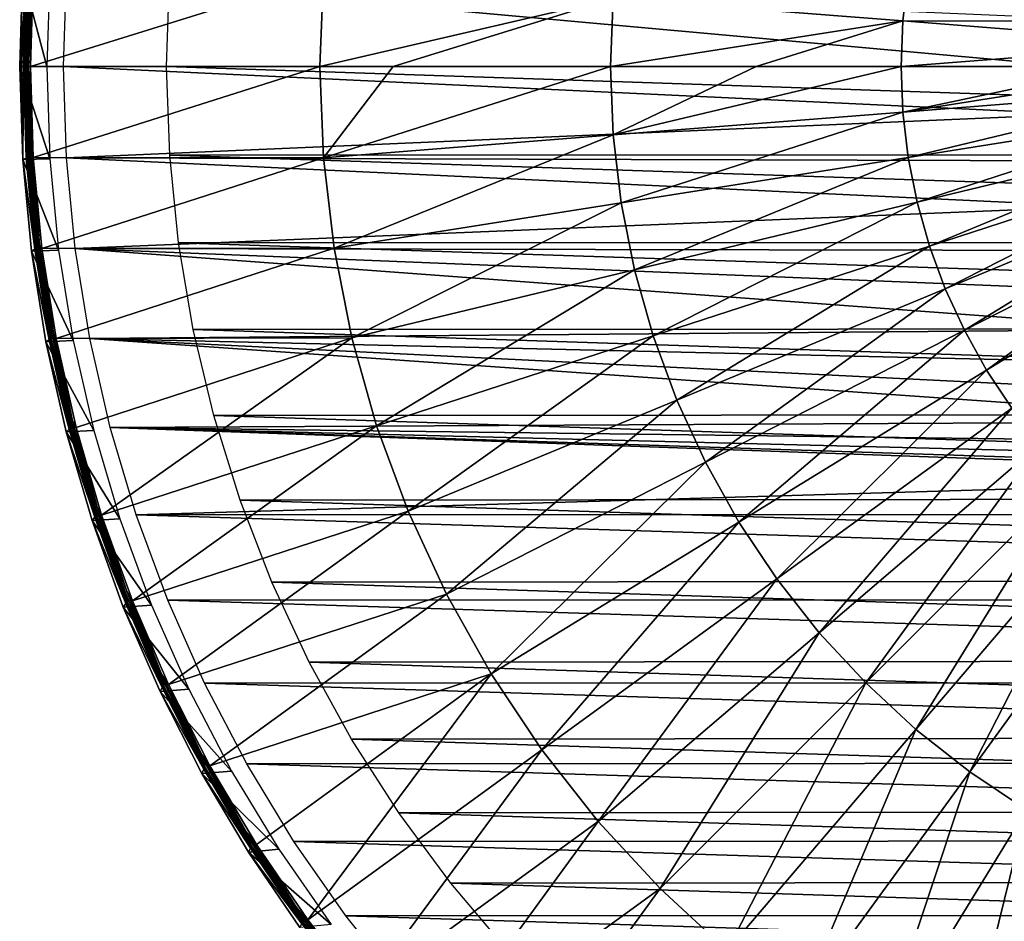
# Model space of a CAD drawing. Header units: millimetres. Extents: x -100 to 100, y -100 to 100.
# Tile 2 of 104: x -100 to -33, y -58 to 3. Entities that reach past the tile are written whole.
import ezdxf

# ---------------------------------------------------------------- set-up
doc = ezdxf.new("R2010")
doc.units = ezdxf.units.MM
doc.header["$LTSCALE"] = 52.148148
for name, color, linetype in [('345', 7, 'CONTINUOUS'), ('346', 7, 'CONTINUOUS'), ('67', 7, 'CONTINUOUS'), ('68', 7, 'CONTINUOUS'), ('69', 7, 'CONTINUOUS'), ('70', 7, 'CONTINUOUS'), ('71', 7, 'CONTINUOUS'), ('72', 7, 'CONTINUOUS'), ('73', 7, 'CONTINUOUS'), ('74', 7, 'CONTINUOUS'), ('75', 7, 'CONTINUOUS')]:
    doc.layers.add(name, color=color, linetype=linetype)

msp = doc.modelspace()

# ---------------------------------------------------------------- linework, layer by layer
at = {"layer": '345', "linetype": 'Continuous'}
for points in [[(-96.799, 6.233, -120), (-28.024, 0, -120), (-97, 0, -120), (-96.799, 6.233, -120)], [(-27.832, 3.277, -120), (-28.024, 0, -120), (-96.799, 6.233, -120), (-27.832, 3.277, -120)], [(-28.024, 0, -120), (-27.834, -3.258, -120), (-97, 0, -120), (-28.024, 0, -120)], [(-97, 0, -120), (-27.834, -3.258, -120), (-96.798, -6.246, -120), (-97, 0, -120)], [(-27.834, -3.258, -120), (-27.27, -6.455, -120), (-96.798, -6.246, -120), (-27.834, -3.258, -120)], [(-27.27, -6.455, -120), (-26.334, -9.584, -120), (-96.798, -6.246, -120), (-27.27, -6.455, -120)], [(-96.798, -6.246, -120), (-26.334, -9.584, -120), (-96.199, -12.438, -120), (-96.798, -6.246, -120)], [(-26.334, -9.584, -120), (-25.043, -12.576, -120), (-96.199, -12.438, -120), (-26.334, -9.584, -120)], [(-23.419, -15.392, -120), (-21.484, -17.995, -120), (-96.199, -12.438, -120), (-23.419, -15.392, -120)], [(-96.199, -12.438, -120), (-21.484, -17.995, -120), (-95.201, -18.591, -120), (-96.199, -12.438, -120)], [(-25.043, -12.576, -120), (-23.419, -15.392, -120), (-96.199, -12.438, -120), (-25.043, -12.576, -120)], [(-21.484, -17.995, -120), (-19.251, -20.364, -120), (-95.201, -18.591, -120), (-21.484, -17.995, -120)], [(-16.745, -22.471, -120), (-14.009, -24.271, -120), (-95.201, -18.591, -120), (-16.745, -22.471, -120)], [(-95.201, -18.591, -120), (-14.009, -24.271, -120), (-93.808, -24.677, -120), (-95.201, -18.591, -120)], [(-19.251, -20.364, -120), (-16.745, -22.471, -120), (-95.201, -18.591, -120), (-19.251, -20.364, -120)], [(-14.009, -24.271, -120), (-11.091, -25.736, -120), (-93.808, -24.677, -120), (-14.009, -24.271, -120)], [(-4.844, -27.602, -120), (-1.611, -27.978, -120), (-93.808, -24.677, -120), (-4.844, -27.602, -120)], [(-93.808, -24.677, -120), (-1.611, -27.978, -120), (-92.031, -30.645, -120), (-93.808, -24.677, -120)], [(-8.017, -26.853, -120), (-4.844, -27.602, -120), (-93.808, -24.677, -120), (-8.017, -26.853, -120)], [(-11.091, -25.736, -120), (-8.017, -26.853, -120), (-93.808, -24.677, -120), (-11.091, -25.736, -120)], [(-92.031, -30.645, -120), (-1.611, -27.978, -120), (92.052, -30.582, -120), (-92.031, -30.645, -120)], [(89.901, -36.423, -120), (-92.031, -30.645, -120), (92.052, -30.582, -120), (89.901, -36.423, -120)], [(-89.872, -36.496, -120), (-92.031, -30.645, -120), (89.901, -36.423, -120), (-89.872, -36.496, -120)], [(87.391, -42.093, -120), (-89.872, -36.496, -120), (89.901, -36.423, -120), (87.391, -42.093, -120)], [(-87.354, -42.171, -120), (-89.872, -36.496, -120), (87.391, -42.093, -120), (-87.354, -42.171, -120)], [(84.52, -47.597, -120), (-87.354, -42.171, -120), (87.391, -42.093, -120), (84.52, -47.597, -120)], [(-84.474, -47.677, -120), (-87.354, -42.171, -120), (84.52, -47.597, -120), (-84.474, -47.677, -120)], [(81.304, -52.901, -120), (-84.474, -47.677, -120), (84.52, -47.597, -120), (81.304, -52.901, -120)], [(-81.254, -52.979, -120), (-84.474, -47.677, -120), (81.304, -52.901, -120), (-81.254, -52.979, -120)], [(77.741, -58.01, -120), (-81.254, -52.979, -120), (81.304, -52.901, -120), (77.741, -58.01, -120)], [(-77.688, -58.081, -120), (-81.254, -52.979, -120), (77.741, -58.01, -120), (-77.688, -58.081, -120)], [(73.867, -62.869, -120), (-77.688, -58.081, -120), (77.741, -58.01, -120), (73.867, -62.869, -120)], [(-73.814, -62.932, -120), (-77.688, -58.081, -120), (73.867, -62.869, -120), (-73.814, -62.932, -120)]]:
    msp.add_3dface(points, dxfattribs=at)
at = {"layer": '346', "color": 251, "linetype": 'Continuous', "true_color": 0x4c4c4c}
for points in [[(89.742, 6.07, -106.6), (89.95, 0, -106.6), (-89.746, 6.033, -106.6), (89.742, 6.07, -106.6)], [(89.95, 0, -106.6), (-89.95, 0, -106.6), (-89.746, 6.033, -106.6), (89.95, 0, -106.6)], [(-89.742, -6.07, -106.6), (-89.95, 0, -106.6), (89.746, -6.033, -106.6), (-89.742, -6.07, -106.6)], [(89.746, -6.033, -106.6), (-89.95, 0, -106.6), (89.95, 0, -106.6), (89.746, -6.033, -106.6)], [(89.147, -11.996, -106.6), (-89.742, -6.07, -106.6), (89.746, -6.033, -106.6), (89.147, -11.996, -106.6)], [(-89.137, -12.065, -106.6), (-89.742, -6.07, -106.6), (89.147, -11.996, -106.6), (-89.137, -12.065, -106.6)], [(88.153, -17.891, -106.6), (-89.137, -12.065, -106.6), (89.147, -11.996, -106.6), (88.153, -17.891, -106.6)], [(-88.133, -17.988, -106.6), (-89.137, -12.065, -106.6), (88.153, -17.891, -106.6), (-88.133, -17.988, -106.6)], [(86.757, -23.745, -106.6), (-88.133, -17.988, -106.6), (88.153, -17.891, -106.6), (86.757, -23.745, -106.6)], [(-86.723, -23.865, -106.6), (-88.133, -17.988, -106.6), (86.757, -23.745, -106.6), (-86.723, -23.865, -106.6)], [(84.973, -29.502, -106.6), (-86.723, -23.865, -106.6), (86.757, -23.745, -106.6), (84.973, -29.502, -106.6)], [(-84.924, -29.642, -106.6), (-86.723, -23.865, -106.6), (84.973, -29.502, -106.6), (-84.924, -29.642, -106.6)], [(82.819, -35.098, -106.6), (-84.924, -29.642, -106.6), (84.973, -29.502, -106.6), (82.819, -35.098, -106.6)], [(-82.755, -35.25, -106.6), (-84.924, -29.642, -106.6), (82.819, -35.098, -106.6), (-82.755, -35.25, -106.6)], [(80.282, -40.562, -106.6), (-82.755, -35.25, -106.6), (82.819, -35.098, -106.6), (80.282, -40.562, -106.6)], [(-80.201, -40.72, -106.6), (-82.755, -35.25, -106.6), (80.282, -40.562, -106.6), (-80.201, -40.72, -106.6)], [(77.394, -45.836, -106.6), (-80.201, -40.72, -106.6), (80.282, -40.562, -106.6), (77.394, -45.836, -106.6)], [(-77.3, -45.996, -106.6), (-80.201, -40.72, -106.6), (77.394, -45.836, -106.6), (-77.3, -45.996, -106.6)], [(74.184, -50.872, -106.6), (-77.3, -45.996, -106.6), (77.394, -45.836, -106.6), (74.184, -50.872, -106.6)], [(-74.079, -51.026, -106.6), (-77.3, -45.996, -106.6), (74.184, -50.872, -106.6), (-74.079, -51.026, -106.6)], [(70.638, -55.692, -106.6), (-74.079, -51.026, -106.6), (74.184, -50.872, -106.6), (70.638, -55.692, -106.6)], [(-70.525, -55.835, -106.6), (-74.079, -51.026, -106.6), (70.638, -55.692, -106.6), (-70.525, -55.835, -106.6)], [(66.78, -60.262, -106.6), (-70.525, -55.835, -106.6), (70.638, -55.692, -106.6), (66.78, -60.262, -106.6)], [(-66.664, -60.39, -106.6), (-70.525, -55.835, -106.6), (66.78, -60.262, -106.6), (-66.664, -60.39, -106.6)]]:
    msp.add_3dface(points, dxfattribs=at)
at = {"layer": '67', "color": 251, "linetype": 'Continuous', "true_color": 0x4c4c4c}
for points in [[(-99.266, 0, -104.981), (-99.071, -6.233, -104.981), (-79.48, 0, -104.27), (-99.266, 0, -104.981)], [(-79.48, 0, -104.27), (-99.071, -6.233, -104.981), (-79.235, -6.236, -104.27), (-79.48, 0, -104.27)], [(-79.48, 0, -104.27), (-79.235, -6.236, -104.27), (-74.458, 0, -104.114), (-79.48, 0, -104.27)], [(-79.235, -6.236, -104.27), (-59.426, -4.677, -103.714), (-59.61, 0, -103.714), (-79.235, -6.236, -104.27)], [(-79.235, -6.236, -104.27), (-59.61, 0, -103.714), (-74.458, 0, -104.114), (-79.235, -6.236, -104.27)], [(-59.426, -4.677, -103.714), (-49.643, 0, -103.495), (-59.61, 0, -103.714), (-59.426, -4.677, -103.714)], [(-39.613, -3.118, -103.317), (-39.735, 0, -103.317), (-59.426, -4.677, -103.714), (-39.613, -3.118, -103.317)], [(-39.735, 0, -103.317), (-49.643, 0, -103.495), (-59.426, -4.677, -103.714), (-39.735, 0, -103.317)], [(-39.613, -3.118, -103.317), (-24.822, 0, -103.124), (-39.735, 0, -103.317), (-39.613, -3.118, -103.317)], [(-19.797, -1.558, -103.079), (-19.858, 0, -103.079), (-39.613, -3.118, -103.317), (-19.797, -1.558, -103.079)], [(-19.858, 0, -103.079), (-24.822, 0, -103.124), (-39.613, -3.118, -103.317), (-19.858, 0, -103.079)], [(-39.246, -6.216, -103.317), (-19.797, -1.558, -103.079), (-39.613, -3.118, -103.317), (-39.246, -6.216, -103.317)], [(-19.614, -3.107, -103.079), (-19.797, -1.558, -103.079), (-39.246, -6.216, -103.317), (-19.614, -3.107, -103.079)], [(-58.876, -9.325, -103.714), (-39.613, -3.118, -103.317), (-59.426, -4.677, -103.714), (-58.876, -9.325, -103.714)], [(-39.246, -6.216, -103.317), (-39.613, -3.118, -103.317), (-58.876, -9.325, -103.714), (-39.246, -6.216, -103.317)], [(-38.637, -9.276, -103.317), (-19.614, -3.107, -103.079), (-39.246, -6.216, -103.317), (-38.637, -9.276, -103.317)], [(-19.31, -4.636, -103.079), (-19.614, -3.107, -103.079), (-38.637, -9.276, -103.317), (-19.31, -4.636, -103.079)], [(-79.235, -6.236, -104.27), (-78.502, -12.433, -104.27), (-59.426, -4.677, -103.714), (-79.235, -6.236, -104.27)], [(-78.502, -12.433, -104.27), (-58.876, -9.325, -103.714), (-59.426, -4.677, -103.714), (-78.502, -12.433, -104.27)], [(-37.791, -12.279, -103.317), (-19.31, -4.636, -103.079), (-38.637, -9.276, -103.317), (-37.791, -12.279, -103.317)], [(-18.886, -6.137, -103.079), (-19.31, -4.636, -103.079), (-37.791, -12.279, -103.317), (-18.886, -6.137, -103.079)], [(-99.071, -6.233, -104.981), (-98.484, -12.441, -104.981), (-79.235, -6.236, -104.27), (-99.071, -6.233, -104.981)], [(-79.235, -6.236, -104.27), (-98.484, -12.441, -104.981), (-78.502, -12.433, -104.27), (-79.235, -6.236, -104.27)], [(-57.963, -13.916, -103.714), (-39.246, -6.216, -103.317), (-58.876, -9.325, -103.714), (-57.963, -13.916, -103.714)], [(-38.637, -9.276, -103.317), (-39.246, -6.216, -103.317), (-57.963, -13.916, -103.714), (-38.637, -9.276, -103.317)], [(-36.711, -15.206, -103.317), (-18.886, -6.137, -103.079), (-37.791, -12.279, -103.317), (-36.711, -15.206, -103.317)], [(-18.347, -7.599, -103.079), (-18.886, -6.137, -103.079), (-36.711, -15.206, -103.317), (-18.347, -7.599, -103.079)], [(-35.404, -18.039, -103.317), (-18.347, -7.599, -103.079), (-36.711, -15.206, -103.317), (-35.404, -18.039, -103.317)], [(-17.694, -9.016, -103.079), (-18.347, -7.599, -103.079), (-35.404, -18.039, -103.317), (-17.694, -9.016, -103.079)], [(-78.502, -12.433, -104.27), (-77.284, -18.554, -104.27), (-58.876, -9.325, -103.714), (-78.502, -12.433, -104.27)], [(-77.284, -18.554, -104.27), (-57.963, -13.916, -103.714), (-58.876, -9.325, -103.714), (-77.284, -18.554, -104.27)], [(-56.692, -18.42, -103.714), (-38.637, -9.276, -103.317), (-57.963, -13.916, -103.714), (-56.692, -18.42, -103.714)], [(-37.791, -12.279, -103.317), (-38.637, -9.276, -103.317), (-56.692, -18.42, -103.714), (-37.791, -12.279, -103.317)], [(-33.88, -20.762, -103.317), (-17.694, -9.016, -103.079), (-35.404, -18.039, -103.317), (-33.88, -20.762, -103.317)], [(-16.932, -10.376, -103.079), (-17.694, -9.016, -103.079), (-33.88, -20.762, -103.317), (-16.932, -10.376, -103.079)], [(-32.147, -23.356, -103.317), (-16.932, -10.376, -103.079), (-33.88, -20.762, -103.317), (-32.147, -23.356, -103.317)], [(-98.484, -12.441, -104.981), (-97.508, -18.601, -104.981), (-78.502, -12.433, -104.27), (-98.484, -12.441, -104.981)], [(-78.502, -12.433, -104.27), (-97.508, -18.601, -104.981), (-77.284, -18.554, -104.27), (-78.502, -12.433, -104.27)], [(-55.072, -22.812, -103.714), (-37.791, -12.279, -103.317), (-56.692, -18.42, -103.714), (-55.072, -22.812, -103.714)], [(-36.711, -15.206, -103.317), (-37.791, -12.279, -103.317), (-55.072, -22.812, -103.714), (-36.711, -15.206, -103.317)], [(-77.284, -18.554, -104.27), (-75.59, -24.561, -104.27), (-57.963, -13.916, -103.714), (-77.284, -18.554, -104.27)], [(-75.59, -24.561, -104.27), (-56.692, -18.42, -103.714), (-57.963, -13.916, -103.714), (-75.59, -24.561, -104.27)], [(-53.113, -27.062, -103.714), (-36.711, -15.206, -103.317), (-55.072, -22.812, -103.714), (-53.113, -27.062, -103.714)], [(-35.404, -18.039, -103.317), (-36.711, -15.206, -103.317), (-53.113, -27.062, -103.714), (-35.404, -18.039, -103.317)], [(-50.826, -31.146, -103.714), (-35.404, -18.039, -103.317), (-53.113, -27.062, -103.714), (-50.826, -31.146, -103.714)], [(-33.88, -20.762, -103.317), (-35.404, -18.039, -103.317), (-50.826, -31.146, -103.714), (-33.88, -20.762, -103.317)], [(-97.508, -18.601, -104.981), (-96.148, -24.687, -104.981), (-77.284, -18.554, -104.27), (-97.508, -18.601, -104.981)], [(-96.148, -24.687, -104.981), (-94.408, -30.675, -104.981), (-77.284, -18.554, -104.27), (-96.148, -24.687, -104.981)], [(-77.284, -18.554, -104.27), (-94.408, -30.675, -104.981), (-75.59, -24.561, -104.27), (-77.284, -18.554, -104.27)], [(-75.59, -24.561, -104.27), (-73.43, -30.416, -104.27), (-56.692, -18.42, -103.714), (-75.59, -24.561, -104.27)], [(-73.43, -30.416, -104.27), (-55.072, -22.812, -103.714), (-56.692, -18.42, -103.714), (-73.43, -30.416, -104.27)], [(-48.225, -35.038, -103.714), (-33.88, -20.762, -103.317), (-50.826, -31.146, -103.714), (-48.225, -35.038, -103.714)], [(-32.147, -23.356, -103.317), (-33.88, -20.762, -103.317), (-48.225, -35.038, -103.714), (-32.147, -23.356, -103.317)], [(-73.43, -30.416, -104.27), (-70.817, -36.083, -104.27), (-55.072, -22.812, -103.714), (-73.43, -30.416, -104.27)], [(-70.817, -36.083, -104.27), (-53.113, -27.062, -103.714), (-55.072, -22.812, -103.714), (-70.817, -36.083, -104.27)], [(-45.328, -38.713, -103.714), (-32.147, -23.356, -103.317), (-48.225, -35.038, -103.714), (-45.328, -38.713, -103.714)], [(-30.215, -25.806, -103.317), (-32.147, -23.356, -103.317), (-45.328, -38.713, -103.714), (-30.215, -25.806, -103.317)], [(-94.408, -30.675, -104.981), (-92.296, -36.542, -104.981), (-75.59, -24.561, -104.27), (-94.408, -30.675, -104.981)], [(-75.59, -24.561, -104.27), (-92.296, -36.542, -104.981), (-73.43, -30.416, -104.27), (-75.59, -24.561, -104.27)], [(-42.15, -42.15, -103.714), (-30.215, -25.806, -103.317), (-45.328, -38.713, -103.714), (-42.15, -42.15, -103.714)], [(-28.097, -28.097, -103.317), (-30.215, -25.806, -103.317), (-42.15, -42.15, -103.714), (-28.097, -28.097, -103.317)], [(-70.817, -36.083, -104.27), (-67.768, -41.528, -104.27), (-53.113, -27.062, -103.714), (-70.817, -36.083, -104.27)], [(-67.768, -41.528, -104.27), (-50.826, -31.146, -103.714), (-53.113, -27.062, -103.714), (-67.768, -41.528, -104.27)], [(-38.713, -45.328, -103.714), (-28.097, -28.097, -103.317), (-42.15, -42.15, -103.714), (-38.713, -45.328, -103.714)], [(-25.806, -30.215, -103.317), (-28.097, -28.097, -103.317), (-38.713, -45.328, -103.714), (-25.806, -30.215, -103.317)], [(-35.038, -48.225, -103.714), (-25.806, -30.215, -103.317), (-38.713, -45.328, -103.714), (-35.038, -48.225, -103.714)], [(-23.356, -32.147, -103.317), (-25.806, -30.215, -103.317), (-35.038, -48.225, -103.714), (-23.356, -32.147, -103.317)], [(-92.296, -36.542, -104.981), (-89.819, -42.266, -104.981), (-73.43, -30.416, -104.27), (-92.296, -36.542, -104.981)], [(-73.43, -30.416, -104.27), (-89.819, -42.266, -104.981), (-70.817, -36.083, -104.27), (-73.43, -30.416, -104.27)], [(-67.768, -41.528, -104.27), (-64.301, -46.717, -104.27), (-50.826, -31.146, -103.714), (-67.768, -41.528, -104.27)], [(-64.301, -46.717, -104.27), (-48.225, -35.038, -103.714), (-50.826, -31.146, -103.714), (-64.301, -46.717, -104.27)], [(-31.146, -50.826, -103.714), (-23.356, -32.147, -103.317), (-35.038, -48.225, -103.714), (-31.146, -50.826, -103.714)], [(-64.301, -46.717, -104.27), (-60.437, -51.618, -104.27), (-48.225, -35.038, -103.714), (-64.301, -46.717, -104.27)], [(-60.437, -51.618, -104.27), (-45.328, -38.713, -103.714), (-48.225, -35.038, -103.714), (-60.437, -51.618, -104.27)], [(-89.819, -42.266, -104.981), (-86.988, -47.822, -104.981), (-70.817, -36.083, -104.27), (-89.819, -42.266, -104.981)], [(-70.817, -36.083, -104.27), (-86.988, -47.822, -104.981), (-67.768, -41.528, -104.27), (-70.817, -36.083, -104.27)], [(-60.437, -51.618, -104.27), (-56.201, -56.201, -104.27), (-45.328, -38.713, -103.714), (-60.437, -51.618, -104.27)], [(-56.201, -56.201, -104.27), (-42.15, -42.15, -103.714), (-45.328, -38.713, -103.714), (-56.201, -56.201, -104.27)], [(-86.988, -47.822, -104.981), (-83.813, -53.19, -104.981), (-67.768, -41.528, -104.27), (-86.988, -47.822, -104.981)], [(-83.813, -53.19, -104.981), (-80.308, -58.347, -104.981), (-67.768, -41.528, -104.27), (-83.813, -53.19, -104.981)], [(-67.768, -41.528, -104.27), (-80.308, -58.347, -104.981), (-64.301, -46.717, -104.27), (-67.768, -41.528, -104.27)], [(-56.201, -56.201, -104.27), (-51.618, -60.437, -104.27), (-42.15, -42.15, -103.714), (-56.201, -56.201, -104.27)], [(-51.618, -60.437, -104.27), (-38.713, -45.328, -103.714), (-42.15, -42.15, -103.714), (-51.618, -60.437, -104.27)], [(-51.618, -60.437, -104.27), (-46.717, -64.301, -104.27), (-38.713, -45.328, -103.714), (-51.618, -60.437, -104.27)], [(-46.717, -64.301, -104.27), (-35.038, -48.225, -103.714), (-38.713, -45.328, -103.714), (-46.717, -64.301, -104.27)], [(-80.308, -58.347, -104.981), (-76.486, -63.275, -104.981), (-64.301, -46.717, -104.27), (-80.308, -58.347, -104.981)], [(-64.301, -46.717, -104.27), (-76.486, -63.275, -104.981), (-60.437, -51.618, -104.27), (-64.301, -46.717, -104.27)], [(-46.717, -64.301, -104.27), (-41.528, -67.768, -104.27), (-35.038, -48.225, -103.714), (-46.717, -64.301, -104.27)], [(-41.528, -67.768, -104.27), (-31.146, -50.826, -103.714), (-35.038, -48.225, -103.714), (-41.528, -67.768, -104.27)], [(-41.528, -67.768, -104.27), (-36.083, -70.817, -104.27), (-31.146, -50.826, -103.714), (-41.528, -67.768, -104.27)], [(-36.083, -70.817, -104.27), (-27.062, -53.113, -103.714), (-31.146, -50.826, -103.714), (-36.083, -70.817, -104.27)], [(-76.486, -63.275, -104.981), (-72.362, -67.953, -104.981), (-60.437, -51.618, -104.27), (-76.486, -63.275, -104.981)], [(-60.437, -51.618, -104.27), (-72.362, -67.953, -104.981), (-56.201, -56.201, -104.27), (-60.437, -51.618, -104.27)], [(-36.083, -70.817, -104.27), (-30.416, -73.43, -104.27), (-27.062, -53.113, -103.714), (-36.083, -70.817, -104.27)], [(-72.362, -67.953, -104.981), (-67.953, -72.362, -104.981), (-56.201, -56.201, -104.27), (-72.362, -67.953, -104.981)], [(-56.201, -56.201, -104.27), (-67.953, -72.362, -104.981), (-51.618, -60.437, -104.27), (-56.201, -56.201, -104.27)]]:
    msp.add_3dface(points, dxfattribs=at)
at = {"layer": '68', "color": 251, "linetype": 'Continuous', "true_color": 0x4c4c4c}
for points in [[(-99.266, 0, -104.981), (-79.48, 0, -104.27), (-79.235, 6.236, -104.27), (-99.266, 0, -104.981)], [(-99.071, 6.233, -104.981), (-99.266, 0, -104.981), (-79.235, 6.236, -104.27), (-99.071, 6.233, -104.981)], [(-79.235, 6.236, -104.27), (-79.48, 0, -104.27), (-59.426, 4.677, -103.714), (-79.235, 6.236, -104.27)], [(-39.613, 3.118, -103.317), (-39.246, 6.216, -103.317), (-59.426, 4.677, -103.714), (-39.613, 3.118, -103.317)], [(-39.613, 3.118, -103.317), (-19.614, 3.107, -103.079), (-39.246, 6.216, -103.317), (-39.613, 3.118, -103.317)], [(-19.614, 3.107, -103.079), (-19.31, 4.636, -103.079), (-39.246, 6.216, -103.317), (-19.614, 3.107, -103.079)], [(-79.48, 0, -104.27), (-74.458, 0, -104.114), (-59.426, 4.677, -103.714), (-79.48, 0, -104.27)], [(-74.458, 0, -104.114), (-59.61, 0, -103.714), (-59.426, 4.677, -103.714), (-74.458, 0, -104.114)], [(-59.61, 0, -103.714), (-39.613, 3.118, -103.317), (-59.426, 4.677, -103.714), (-59.61, 0, -103.714)], [(-59.61, 0, -103.714), (-49.643, 0, -103.495), (-39.613, 3.118, -103.317), (-59.61, 0, -103.714)], [(-49.643, 0, -103.495), (-39.735, 0, -103.317), (-39.613, 3.118, -103.317), (-49.643, 0, -103.495)], [(-39.735, 0, -103.317), (-19.797, 1.558, -103.079), (-39.613, 3.118, -103.317), (-39.735, 0, -103.317)], [(-19.797, 1.558, -103.079), (-19.614, 3.107, -103.079), (-39.613, 3.118, -103.317), (-19.797, 1.558, -103.079)], [(-39.735, 0, -103.317), (-24.822, 0, -103.124), (-19.797, 1.558, -103.079), (-39.735, 0, -103.317)]]:
    msp.add_3dface(points, dxfattribs=at)
at = {"layer": '69', "color": 251, "linetype": 'Continuous', "true_color": 0x4c4c4c}
for points in [[(-100, 0, -120), (-99.794, -6.35, -120), (-99.873, 0, -112.736), (-100, 0, -120)], [(-99.794, -6.35, -120), (-99.746, 0, -105.472), (-99.873, 0, -112.736), (-99.794, -6.35, -120)], [(-99.55, -6.263, -105.472), (-99.746, 0, -105.472), (-99.794, -6.35, -120), (-99.55, -6.263, -105.472)], [(-98.96, -12.502, -105.472), (-99.55, -6.263, -105.472), (-99.794, -6.35, -120), (-98.96, -12.502, -105.472)], [(-99.198, -12.626, -120), (-98.96, -12.502, -105.472), (-99.794, -6.35, -120), (-99.198, -12.626, -120)], [(-97.98, -18.691, -105.472), (-98.96, -12.502, -105.472), (-99.198, -12.626, -120), (-97.98, -18.691, -105.472)], [(-98.212, -18.826, -120), (-97.98, -18.691, -105.472), (-99.198, -12.626, -120), (-98.212, -18.826, -120)], [(-96.613, -24.806, -105.472), (-97.98, -18.691, -105.472), (-98.212, -18.826, -120), (-96.613, -24.806, -105.472)], [(-96.827, -24.98, -120), (-96.613, -24.806, -105.472), (-98.212, -18.826, -120), (-96.827, -24.98, -120)], [(-94.864, -30.823, -105.472), (-96.613, -24.806, -105.472), (-96.827, -24.98, -120), (-94.864, -30.823, -105.472)], [(-95.053, -31.052, -120), (-94.864, -30.823, -105.472), (-96.827, -24.98, -120), (-95.053, -31.052, -120)], [(-92.742, -36.719, -105.472), (-94.864, -30.823, -105.472), (-95.053, -31.052, -120), (-92.742, -36.719, -105.472)], [(-92.916, -36.967, -120), (-92.742, -36.719, -105.472), (-95.053, -31.052, -120), (-92.916, -36.967, -120)], [(-90.253, -42.47, -105.472), (-92.742, -36.719, -105.472), (-92.916, -36.967, -120), (-90.253, -42.47, -105.472)], [(-90.405, -42.735, -120), (-90.253, -42.47, -105.472), (-92.916, -36.967, -120), (-90.405, -42.735, -120)], [(-87.408, -48.053, -105.472), (-90.253, -42.47, -105.472), (-90.405, -42.735, -120), (-87.408, -48.053, -105.472)], [(-87.534, -48.343, -120), (-87.408, -48.053, -105.472), (-90.405, -42.735, -120), (-87.534, -48.343, -120)], [(-84.219, -53.447, -105.472), (-87.408, -48.053, -105.472), (-87.534, -48.343, -120), (-84.219, -53.447, -105.472)], [(-84.345, -53.721, -120), (-84.219, -53.447, -105.472), (-87.534, -48.343, -120), (-84.345, -53.721, -120)], [(-80.697, -58.629, -105.472), (-84.219, -53.447, -105.472), (-84.345, -53.721, -120), (-80.697, -58.629, -105.472)], [(-80.833, -58.876, -120), (-80.697, -58.629, -105.472), (-84.345, -53.721, -120), (-80.833, -58.876, -120)]]:
    msp.add_3dface(points, dxfattribs=at)
at = {"layer": '70', "color": 251, "linetype": 'Continuous', "true_color": 0x4c4c4c}
for points in [[(-100, 0, -120), (-99.55, 6.263, -105.472), (-99.798, 6.309, -120), (-100, 0, -120)], [(-100, 0, -120), (-99.873, 0, -112.736), (-99.55, 6.263, -105.472), (-100, 0, -120)], [(-99.873, 0, -112.736), (-99.746, 0, -105.472), (-99.55, 6.263, -105.472), (-99.873, 0, -112.736)]]:
    msp.add_3dface(points, dxfattribs=at)
at = {"layer": '71', "color": 251, "linetype": 'Continuous', "true_color": 0x4c4c4c}
for points in [[(-100, 0, -120), (-99.798, 6.309, -120), (-98.15, 0, -120), (-100, 0, -120)], [(-98.15, 0, -120), (-99.798, 6.309, -120), (-97.94, 6.358, -120), (-98.15, 0, -120)], [(-99.794, -6.35, -120), (-100, 0, -120), (-97.944, -6.318, -120), (-99.794, -6.35, -120)], [(-97.944, -6.318, -120), (-100, 0, -120), (-98.15, 0, -120), (-97.944, -6.318, -120)], [(-97.342, -12.566, -120), (-99.794, -6.35, -120), (-97.944, -6.318, -120), (-97.342, -12.566, -120)], [(-99.198, -12.626, -120), (-99.794, -6.35, -120), (-97.342, -12.566, -120), (-99.198, -12.626, -120)], [(-96.343, -18.744, -120), (-99.198, -12.626, -120), (-97.342, -12.566, -120), (-96.343, -18.744, -120)], [(-98.212, -18.826, -120), (-99.198, -12.626, -120), (-96.343, -18.744, -120), (-98.212, -18.826, -120)], [(-94.941, -24.881, -120), (-98.212, -18.826, -120), (-96.343, -18.744, -120), (-94.941, -24.881, -120)], [(-96.827, -24.98, -120), (-98.212, -18.826, -120), (-94.941, -24.881, -120), (-96.827, -24.98, -120)], [(-93.145, -30.934, -120), (-96.827, -24.98, -120), (-94.941, -24.881, -120), (-93.145, -30.934, -120)], [(-95.053, -31.052, -120), (-96.827, -24.98, -120), (-93.145, -30.934, -120), (-95.053, -31.052, -120)], [(-90.978, -36.828, -120), (-95.053, -31.052, -120), (-93.145, -30.934, -120), (-90.978, -36.828, -120)], [(-92.916, -36.967, -120), (-95.053, -31.052, -120), (-90.978, -36.828, -120), (-92.916, -36.967, -120)], [(-88.427, -42.585, -120), (-92.916, -36.967, -120), (-90.978, -36.828, -120), (-88.427, -42.585, -120)], [(-90.405, -42.735, -120), (-92.916, -36.967, -120), (-88.427, -42.585, -120), (-90.405, -42.735, -120)], [(-85.512, -48.173, -120), (-90.405, -42.735, -120), (-88.427, -42.585, -120), (-85.512, -48.173, -120)], [(-87.534, -48.343, -120), (-90.405, -42.735, -120), (-85.512, -48.173, -120), (-87.534, -48.343, -120)], [(-82.271, -53.525, -120), (-87.534, -48.343, -120), (-85.512, -48.173, -120), (-82.271, -53.525, -120)], [(-84.345, -53.721, -120), (-87.534, -48.343, -120), (-82.271, -53.525, -120), (-84.345, -53.721, -120)], [(-78.694, -58.661, -120), (-84.345, -53.721, -120), (-82.271, -53.525, -120), (-78.694, -58.661, -120)], [(-80.833, -58.876, -120), (-84.345, -53.721, -120), (-78.694, -58.661, -120), (-80.833, -58.876, -120)]]:
    msp.add_3dface(points, dxfattribs=at)
at = {"layer": '72', "color": 251, "linetype": 'Continuous', "true_color": 0x4c4c4c}
for points in [[(-99.407, -6.254, -105.131), (-99.506, 0, -105.053), (-99.604, 0, -105.131), (-99.407, -6.254, -105.131)], [(-99.317, -6.126, -105.053), (-99.39, 0, -105.002), (-99.506, 0, -105.053), (-99.317, -6.126, -105.053)], [(-99.317, -6.126, -105.053), (-99.506, 0, -105.053), (-99.407, -6.254, -105.131), (-99.317, -6.126, -105.053)], [(-99.202, -6.119, -105.002), (-99.266, 0, -104.981), (-99.39, 0, -105.002), (-99.202, -6.119, -105.002)], [(-99.202, -6.119, -105.002), (-99.39, 0, -105.002), (-99.317, -6.126, -105.053), (-99.202, -6.119, -105.002)], [(-99.071, -6.233, -104.981), (-99.266, 0, -104.981), (-99.202, -6.119, -105.002), (-99.071, -6.233, -104.981)], [(-98.751, -12.228, -105.053), (-99.317, -6.126, -105.053), (-99.407, -6.254, -105.131), (-98.751, -12.228, -105.053)], [(-98.819, -12.484, -105.131), (-98.751, -12.228, -105.053), (-99.407, -6.254, -105.131), (-98.819, -12.484, -105.131)], [(-98.751, -12.228, -105.053), (-99.202, -6.119, -105.002), (-99.317, -6.126, -105.053), (-98.751, -12.228, -105.053)], [(-98.637, -12.214, -105.002), (-99.071, -6.233, -104.981), (-99.202, -6.119, -105.002), (-98.637, -12.214, -105.002)], [(-98.637, -12.214, -105.002), (-99.202, -6.119, -105.002), (-98.751, -12.228, -105.053), (-98.637, -12.214, -105.002)], [(-98.484, -12.441, -104.981), (-99.071, -6.233, -104.981), (-98.637, -12.214, -105.002), (-98.484, -12.441, -104.981)], [(-97.811, -18.284, -105.053), (-98.751, -12.228, -105.053), (-98.819, -12.484, -105.131), (-97.811, -18.284, -105.053)], [(-97.84, -18.664, -105.131), (-97.811, -18.284, -105.053), (-98.819, -12.484, -105.131), (-97.84, -18.664, -105.131)], [(-97.811, -18.284, -105.053), (-98.637, -12.214, -105.002), (-98.751, -12.228, -105.053), (-97.811, -18.284, -105.053)], [(-97.698, -18.263, -105.002), (-98.484, -12.441, -104.981), (-98.637, -12.214, -105.002), (-97.698, -18.263, -105.002)], [(-97.698, -18.263, -105.002), (-98.637, -12.214, -105.002), (-97.811, -18.284, -105.053), (-97.698, -18.263, -105.002)], [(-97.508, -18.601, -104.981), (-98.484, -12.441, -104.981), (-97.698, -18.263, -105.002), (-97.508, -18.601, -104.981)], [(-96.5, -24.271, -105.053), (-97.811, -18.284, -105.053), (-97.84, -18.664, -105.131), (-96.5, -24.271, -105.053)], [(-96.475, -24.771, -105.131), (-96.5, -24.271, -105.053), (-97.84, -18.664, -105.131), (-96.475, -24.771, -105.131)], [(-96.5, -24.271, -105.053), (-97.698, -18.263, -105.002), (-97.811, -18.284, -105.053), (-96.5, -24.271, -105.053)], [(-96.389, -24.243, -105.002), (-97.508, -18.601, -104.981), (-97.698, -18.263, -105.002), (-96.389, -24.243, -105.002)], [(-96.389, -24.243, -105.002), (-97.698, -18.263, -105.002), (-96.5, -24.271, -105.053), (-96.389, -24.243, -105.002)], [(-96.148, -24.687, -104.981), (-97.508, -18.601, -104.981), (-96.389, -24.243, -105.002), (-96.148, -24.687, -104.981)], [(-94.823, -30.165, -105.053), (-96.389, -24.243, -105.002), (-96.5, -24.271, -105.053), (-94.823, -30.165, -105.053)], [(-94.823, -30.165, -105.053), (-96.5, -24.271, -105.053), (-96.475, -24.771, -105.131), (-94.823, -30.165, -105.053)], [(-94.729, -30.779, -105.131), (-94.823, -30.165, -105.053), (-96.475, -24.771, -105.131), (-94.729, -30.779, -105.131)], [(-94.713, -30.13, -105.002), (-96.148, -24.687, -104.981), (-96.389, -24.243, -105.002), (-94.713, -30.13, -105.002)], [(-94.713, -30.13, -105.002), (-96.389, -24.243, -105.002), (-94.823, -30.165, -105.053), (-94.713, -30.13, -105.002)], [(-94.408, -30.675, -104.981), (-96.148, -24.687, -104.981), (-94.713, -30.13, -105.002), (-94.408, -30.675, -104.981)], [(-92.786, -35.946, -105.053), (-94.713, -30.13, -105.002), (-94.823, -30.165, -105.053), (-92.786, -35.946, -105.053)], [(-92.786, -35.946, -105.053), (-94.823, -30.165, -105.053), (-94.729, -30.779, -105.131), (-92.786, -35.946, -105.053)], [(-92.679, -35.904, -105.002), (-94.408, -30.675, -104.981), (-94.713, -30.13, -105.002), (-92.679, -35.904, -105.002)], [(-92.679, -35.904, -105.002), (-94.713, -30.13, -105.002), (-92.786, -35.946, -105.053), (-92.679, -35.904, -105.002)], [(-92.609, -36.667, -105.131), (-92.786, -35.946, -105.053), (-94.729, -30.779, -105.131), (-92.609, -36.667, -105.131)], [(-92.296, -36.542, -104.981), (-94.408, -30.675, -104.981), (-92.679, -35.904, -105.002), (-92.296, -36.542, -104.981)], [(-90.397, -41.589, -105.053), (-92.679, -35.904, -105.002), (-92.786, -35.946, -105.053), (-90.397, -41.589, -105.053)], [(-90.397, -41.589, -105.053), (-92.786, -35.946, -105.053), (-92.609, -36.667, -105.131), (-90.397, -41.589, -105.053)], [(-90.293, -41.541, -105.002), (-92.296, -36.542, -104.981), (-92.679, -35.904, -105.002), (-90.293, -41.541, -105.002)], [(-90.293, -41.541, -105.002), (-92.679, -35.904, -105.002), (-90.397, -41.589, -105.053), (-90.293, -41.541, -105.002)], [(-90.124, -42.409, -105.131), (-90.397, -41.589, -105.053), (-92.609, -36.667, -105.131), (-90.124, -42.409, -105.131)], [(-89.819, -42.266, -104.981), (-92.296, -36.542, -104.981), (-90.293, -41.541, -105.002), (-89.819, -42.266, -104.981)], [(-87.666, -47.075, -105.053), (-90.293, -41.541, -105.002), (-90.397, -41.589, -105.053), (-87.666, -47.075, -105.053)], [(-87.666, -47.075, -105.053), (-90.397, -41.589, -105.053), (-90.124, -42.409, -105.131), (-87.666, -47.075, -105.053)], [(-87.564, -47.021, -105.002), (-89.819, -42.266, -104.981), (-90.293, -41.541, -105.002), (-87.564, -47.021, -105.002)], [(-87.564, -47.021, -105.002), (-90.293, -41.541, -105.002), (-87.666, -47.075, -105.053), (-87.564, -47.021, -105.002)], [(-87.284, -47.985, -105.131), (-87.666, -47.075, -105.053), (-90.124, -42.409, -105.131), (-87.284, -47.985, -105.131)], [(-86.988, -47.822, -104.981), (-89.819, -42.266, -104.981), (-87.564, -47.021, -105.002), (-86.988, -47.822, -104.981)], [(-84.601, -52.383, -105.053), (-87.564, -47.021, -105.002), (-87.666, -47.075, -105.053), (-84.601, -52.383, -105.053)], [(-84.601, -52.383, -105.053), (-87.666, -47.075, -105.053), (-87.284, -47.985, -105.131), (-84.601, -52.383, -105.053)], [(-84.504, -52.322, -105.002), (-86.988, -47.822, -104.981), (-87.564, -47.021, -105.002), (-84.504, -52.322, -105.002)], [(-84.504, -52.322, -105.002), (-87.564, -47.021, -105.002), (-84.601, -52.383, -105.053), (-84.504, -52.322, -105.002)], [(-84.098, -53.37, -105.131), (-84.601, -52.383, -105.053), (-87.284, -47.985, -105.131), (-84.098, -53.37, -105.131)], [(-83.813, -53.19, -104.981), (-86.988, -47.822, -104.981), (-84.504, -52.322, -105.002), (-83.813, -53.19, -104.981)], [(-81.216, -57.492, -105.053), (-84.504, -52.322, -105.002), (-84.601, -52.383, -105.053), (-81.216, -57.492, -105.053)], [(-81.216, -57.492, -105.053), (-84.601, -52.383, -105.053), (-84.098, -53.37, -105.131), (-81.216, -57.492, -105.053)], [(-81.122, -57.425, -105.002), (-83.813, -53.19, -104.981), (-84.504, -52.322, -105.002), (-81.122, -57.425, -105.002)], [(-81.122, -57.425, -105.002), (-84.504, -52.322, -105.002), (-81.216, -57.492, -105.053), (-81.122, -57.425, -105.002)], [(-80.308, -58.347, -104.981), (-83.813, -53.19, -104.981), (-81.122, -57.425, -105.002), (-80.308, -58.347, -104.981)], [(-80.581, -58.546, -105.131), (-81.216, -57.492, -105.053), (-84.098, -53.37, -105.131), (-80.581, -58.546, -105.131)], [(-77.523, -62.382, -105.053), (-81.122, -57.425, -105.002), (-81.216, -57.492, -105.053), (-77.523, -62.382, -105.053)], [(-77.523, -62.382, -105.053), (-81.216, -57.492, -105.053), (-80.581, -58.546, -105.131), (-77.523, -62.382, -105.053)], [(-77.433, -62.31, -105.002), (-80.308, -58.347, -104.981), (-81.122, -57.425, -105.002), (-77.433, -62.31, -105.002)], [(-77.433, -62.31, -105.002), (-81.122, -57.425, -105.002), (-77.523, -62.382, -105.053), (-77.433, -62.31, -105.002)], [(-76.486, -63.275, -104.981), (-80.308, -58.347, -104.981), (-77.433, -62.31, -105.002), (-76.486, -63.275, -104.981)]]:
    msp.add_3dface(points, dxfattribs=at)
at = {"layer": '73', "color": 251, "linetype": 'Continuous', "true_color": 0x4c4c4c}
for points in [[(-99.746, 0, -105.472), (-99.55, -6.263, -105.472), (-99.728, 0, -105.348), (-99.746, 0, -105.472)], [(-99.728, 0, -105.348), (-99.55, -6.263, -105.472), (-99.539, -6.139, -105.348), (-99.728, 0, -105.348)], [(-99.728, 0, -105.348), (-99.539, -6.139, -105.348), (-99.68, 0, -105.231), (-99.728, 0, -105.348)], [(-99.491, -6.136, -105.231), (-99.604, 0, -105.131), (-99.68, 0, -105.231), (-99.491, -6.136, -105.231)], [(-99.539, -6.139, -105.348), (-99.491, -6.136, -105.231), (-99.68, 0, -105.231), (-99.539, -6.139, -105.348)], [(-99.407, -6.254, -105.131), (-99.604, 0, -105.131), (-99.491, -6.136, -105.231), (-99.407, -6.254, -105.131)], [(-99.539, -6.139, -105.348), (-99.55, -6.263, -105.472), (-98.973, -12.255, -105.348), (-99.539, -6.139, -105.348)], [(-99.55, -6.263, -105.472), (-98.96, -12.502, -105.472), (-98.973, -12.255, -105.348), (-99.55, -6.263, -105.472)], [(-99.539, -6.139, -105.348), (-98.973, -12.255, -105.348), (-99.491, -6.136, -105.231), (-99.539, -6.139, -105.348)], [(-98.924, -12.249, -105.231), (-99.407, -6.254, -105.131), (-99.491, -6.136, -105.231), (-98.924, -12.249, -105.231)], [(-98.973, -12.255, -105.348), (-98.924, -12.249, -105.231), (-99.491, -6.136, -105.231), (-98.973, -12.255, -105.348)], [(-98.819, -12.484, -105.131), (-99.407, -6.254, -105.131), (-98.924, -12.249, -105.231), (-98.819, -12.484, -105.131)], [(-98.973, -12.255, -105.348), (-98.03, -18.325, -105.348), (-98.924, -12.249, -105.231), (-98.973, -12.255, -105.348)], [(-98.973, -12.255, -105.348), (-98.96, -12.502, -105.472), (-98.03, -18.325, -105.348), (-98.973, -12.255, -105.348)], [(-98.96, -12.502, -105.472), (-97.98, -18.691, -105.472), (-98.03, -18.325, -105.348), (-98.96, -12.502, -105.472)], [(-97.983, -18.316, -105.231), (-98.819, -12.484, -105.131), (-98.924, -12.249, -105.231), (-97.983, -18.316, -105.231)], [(-98.03, -18.325, -105.348), (-97.983, -18.316, -105.231), (-98.924, -12.249, -105.231), (-98.03, -18.325, -105.348)], [(-97.84, -18.664, -105.131), (-98.819, -12.484, -105.131), (-97.983, -18.316, -105.231), (-97.84, -18.664, -105.131)], [(-98.03, -18.325, -105.348), (-96.716, -24.325, -105.348), (-97.983, -18.316, -105.231), (-98.03, -18.325, -105.348)], [(-98.03, -18.325, -105.348), (-97.98, -18.691, -105.472), (-96.716, -24.325, -105.348), (-98.03, -18.325, -105.348)], [(-96.669, -24.313, -105.231), (-97.84, -18.664, -105.131), (-97.983, -18.316, -105.231), (-96.669, -24.313, -105.231)], [(-96.716, -24.325, -105.348), (-96.669, -24.313, -105.231), (-97.983, -18.316, -105.231), (-96.716, -24.325, -105.348)], [(-97.98, -18.691, -105.472), (-96.613, -24.806, -105.472), (-96.716, -24.325, -105.348), (-97.98, -18.691, -105.472)], [(-96.475, -24.771, -105.131), (-97.84, -18.664, -105.131), (-96.669, -24.313, -105.231), (-96.475, -24.771, -105.131)], [(-96.716, -24.325, -105.348), (-95.035, -30.233, -105.348), (-96.669, -24.313, -105.231), (-96.716, -24.325, -105.348)], [(-96.716, -24.325, -105.348), (-96.613, -24.806, -105.472), (-95.035, -30.233, -105.348), (-96.716, -24.325, -105.348)], [(-94.989, -30.218, -105.231), (-96.475, -24.771, -105.131), (-96.669, -24.313, -105.231), (-94.989, -30.218, -105.231)], [(-95.035, -30.233, -105.348), (-94.989, -30.218, -105.231), (-96.669, -24.313, -105.231), (-95.035, -30.233, -105.348)], [(-96.613, -24.806, -105.472), (-94.864, -30.823, -105.472), (-95.035, -30.233, -105.348), (-96.613, -24.806, -105.472)], [(-94.729, -30.779, -105.131), (-96.475, -24.771, -105.131), (-94.989, -30.218, -105.231), (-94.729, -30.779, -105.131)], [(-95.035, -30.233, -105.348), (-92.994, -36.026, -105.348), (-94.989, -30.218, -105.231), (-95.035, -30.233, -105.348)], [(-95.035, -30.233, -105.348), (-94.864, -30.823, -105.472), (-92.994, -36.026, -105.348), (-95.035, -30.233, -105.348)], [(-92.949, -36.009, -105.231), (-94.729, -30.779, -105.131), (-94.989, -30.218, -105.231), (-92.949, -36.009, -105.231)], [(-92.994, -36.026, -105.348), (-92.949, -36.009, -105.231), (-94.989, -30.218, -105.231), (-92.994, -36.026, -105.348)], [(-94.864, -30.823, -105.472), (-92.742, -36.719, -105.472), (-92.994, -36.026, -105.348), (-94.864, -30.823, -105.472)], [(-92.609, -36.667, -105.131), (-94.729, -30.779, -105.131), (-92.949, -36.009, -105.231), (-92.609, -36.667, -105.131)], [(-92.994, -36.026, -105.348), (-90.6, -41.683, -105.348), (-92.949, -36.009, -105.231), (-92.994, -36.026, -105.348)], [(-92.994, -36.026, -105.348), (-92.742, -36.719, -105.472), (-90.6, -41.683, -105.348), (-92.994, -36.026, -105.348)], [(-90.556, -41.662, -105.231), (-92.609, -36.667, -105.131), (-92.949, -36.009, -105.231), (-90.556, -41.662, -105.231)], [(-90.6, -41.683, -105.348), (-90.556, -41.662, -105.231), (-92.949, -36.009, -105.231), (-90.6, -41.683, -105.348)], [(-92.742, -36.719, -105.472), (-90.253, -42.47, -105.472), (-90.6, -41.683, -105.348), (-92.742, -36.719, -105.472)], [(-90.124, -42.409, -105.131), (-92.609, -36.667, -105.131), (-90.556, -41.662, -105.231), (-90.124, -42.409, -105.131)], [(-90.6, -41.683, -105.348), (-87.862, -47.181, -105.348), (-90.556, -41.662, -105.231), (-90.6, -41.683, -105.348)], [(-90.6, -41.683, -105.348), (-90.253, -42.47, -105.472), (-87.862, -47.181, -105.348), (-90.6, -41.683, -105.348)], [(-87.819, -47.158, -105.231), (-90.124, -42.409, -105.131), (-90.556, -41.662, -105.231), (-87.819, -47.158, -105.231)], [(-87.862, -47.181, -105.348), (-87.819, -47.158, -105.231), (-90.556, -41.662, -105.231), (-87.862, -47.181, -105.348)], [(-87.284, -47.985, -105.131), (-90.124, -42.409, -105.131), (-87.819, -47.158, -105.231), (-87.284, -47.985, -105.131)], [(-90.253, -42.47, -105.472), (-87.408, -48.053, -105.472), (-87.862, -47.181, -105.348), (-90.253, -42.47, -105.472)], [(-87.862, -47.181, -105.348), (-84.791, -52.5, -105.348), (-87.819, -47.158, -105.231), (-87.862, -47.181, -105.348)], [(-87.862, -47.181, -105.348), (-87.408, -48.053, -105.472), (-84.791, -52.5, -105.348), (-87.862, -47.181, -105.348)], [(-84.75, -52.475, -105.231), (-87.284, -47.985, -105.131), (-87.819, -47.158, -105.231), (-84.75, -52.475, -105.231)], [(-84.791, -52.5, -105.348), (-84.75, -52.475, -105.231), (-87.819, -47.158, -105.231), (-84.791, -52.5, -105.348)], [(-87.408, -48.053, -105.472), (-84.219, -53.447, -105.472), (-84.791, -52.5, -105.348), (-87.408, -48.053, -105.472)], [(-84.098, -53.37, -105.131), (-87.284, -47.985, -105.131), (-84.75, -52.475, -105.231), (-84.098, -53.37, -105.131)], [(-84.791, -52.5, -105.348), (-81.398, -57.62, -105.348), (-84.75, -52.475, -105.231), (-84.791, -52.5, -105.348)], [(-84.791, -52.5, -105.348), (-84.219, -53.447, -105.472), (-81.398, -57.62, -105.348), (-84.791, -52.5, -105.348)], [(-81.358, -57.592, -105.231), (-84.098, -53.37, -105.131), (-84.75, -52.475, -105.231), (-81.358, -57.592, -105.231)], [(-81.398, -57.62, -105.348), (-81.358, -57.592, -105.231), (-84.75, -52.475, -105.231), (-81.398, -57.62, -105.348)], [(-84.219, -53.447, -105.472), (-80.697, -58.629, -105.472), (-81.398, -57.62, -105.348), (-84.219, -53.447, -105.472)], [(-80.581, -58.546, -105.131), (-84.098, -53.37, -105.131), (-81.358, -57.592, -105.231), (-80.581, -58.546, -105.131)], [(-81.398, -57.62, -105.348), (-77.696, -62.522, -105.348), (-81.358, -57.592, -105.231), (-81.398, -57.62, -105.348)], [(-81.398, -57.62, -105.348), (-80.697, -58.629, -105.472), (-77.696, -62.522, -105.348), (-81.398, -57.62, -105.348)], [(-77.659, -62.492, -105.231), (-80.581, -58.546, -105.131), (-81.358, -57.592, -105.231), (-77.659, -62.492, -105.231)], [(-77.696, -62.522, -105.348), (-77.659, -62.492, -105.231), (-81.358, -57.592, -105.231), (-77.696, -62.522, -105.348)]]:
    msp.add_3dface(points, dxfattribs=at)
at = {"layer": '74', "color": 251, "linetype": 'Continuous', "true_color": 0x4c4c4c}
for points in [[(-99.604, 0, -105.131), (-99.317, 6.126, -105.053), (-99.407, 6.254, -105.131), (-99.604, 0, -105.131)], [(-99.604, 0, -105.131), (-99.506, 0, -105.053), (-99.317, 6.126, -105.053), (-99.604, 0, -105.131)], [(-99.506, 0, -105.053), (-99.202, 6.119, -105.002), (-99.317, 6.126, -105.053), (-99.506, 0, -105.053)], [(-99.506, 0, -105.053), (-99.39, 0, -105.002), (-99.202, 6.119, -105.002), (-99.506, 0, -105.053)], [(-99.266, 0, -104.981), (-99.071, 6.233, -104.981), (-99.39, 0, -105.002), (-99.266, 0, -104.981)], [(-99.39, 0, -105.002), (-99.071, 6.233, -104.981), (-99.202, 6.119, -105.002), (-99.39, 0, -105.002)]]:
    msp.add_3dface(points, dxfattribs=at)
at = {"layer": '75', "color": 251, "linetype": 'Continuous', "true_color": 0x4c4c4c}
for points in [[(-99.55, 6.263, -105.472), (-99.746, 0, -105.472), (-99.539, 6.139, -105.348), (-99.55, 6.263, -105.472)], [(-99.746, 0, -105.472), (-99.728, 0, -105.348), (-99.539, 6.139, -105.348), (-99.746, 0, -105.472)], [(-99.539, 6.139, -105.348), (-99.728, 0, -105.348), (-99.491, 6.136, -105.231), (-99.539, 6.139, -105.348)], [(-99.728, 0, -105.348), (-99.68, 0, -105.231), (-99.491, 6.136, -105.231), (-99.728, 0, -105.348)], [(-99.68, 0, -105.231), (-99.604, 0, -105.131), (-99.407, 6.254, -105.131), (-99.68, 0, -105.231)], [(-99.68, 0, -105.231), (-99.407, 6.254, -105.131), (-99.491, 6.136, -105.231), (-99.68, 0, -105.231)]]:
    msp.add_3dface(points, dxfattribs=at)

doc.saveas('drawing.dxf')
